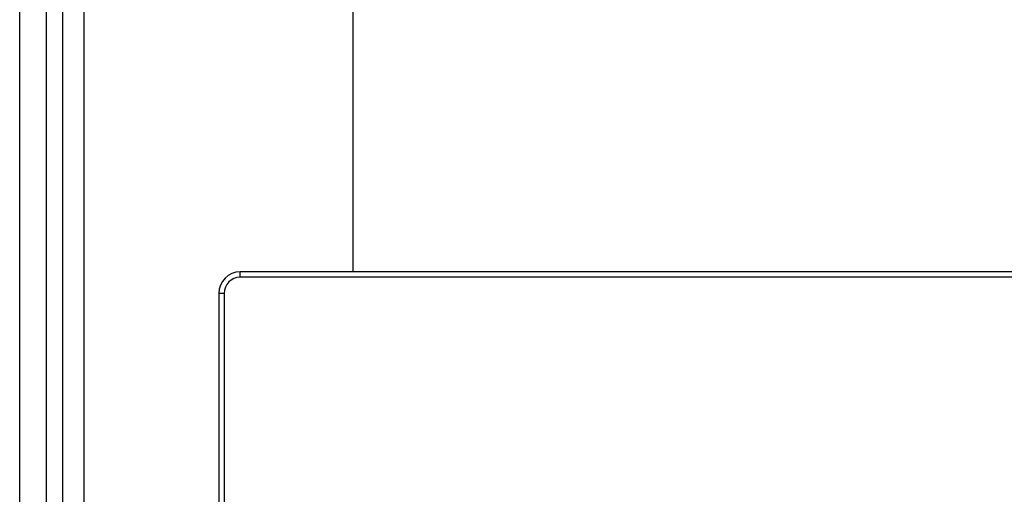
# Model space of a CAD drawing. Header units: millimetres. Extents: x 0 to 420, y 0 to 297.
# Tile 41 of 56: x 251 to 264, y 219 to 225. Entities that reach past the tile are written whole.
import ezdxf

# ---------------------------------------------------------------- set-up
doc = ezdxf.new("R2010")
doc.units = ezdxf.units.MM
doc.header["$LTSCALE"] = 23.1
doc.layers.get('0').update_dxf_attribs({"linetype": 'CONTINUOUS'})
doc.layers.add('02___PRT_ALL_AXES', color=7, linetype='CONTINUOUS')

msp = doc.modelspace()

# ---------------------------------------------------------------- linework, layer by layer
at = {"color": 7, "linetype": 'Continuous'}
for p, q in [((251.62491, 180.59242), (251.62491, 244.72642)), ((255.12491, 221.65442), (255.12491, 244.72642)), ((253.65491, 221.58442), (253.65491, 221.65442)), ((304.47491, 221.65442), (253.65491, 221.65442)), ((304.47491, 221.58442), (253.65491, 221.58442)), ((253.37491, 221.37442), (253.37491, 207.93442)), ((253.44491, 221.37442), (253.37491, 221.37442)), ((253.44491, 221.37442), (253.44491, 207.93442))]:
    msp.add_line(p, q, dxfattribs=at)
for radius in [0.28, 0.21]:
    msp.add_arc((253.65491, 221.37442), radius, 90, 180, dxfattribs=at)
at = {"layer": '02___PRT_ALL_AXES', "color": 7, "linetype": 'Continuous'}
for p, q in [((250.78491, 189.04827), (250.78491, 233.71542)), ((251.13491, 197.24625), (251.13491, 225.52459)), ((251.34491, 197.44932), (251.34491, 225.32151))]:
    msp.add_line(p, q, dxfattribs=at)

doc.saveas('drawing.dxf')
